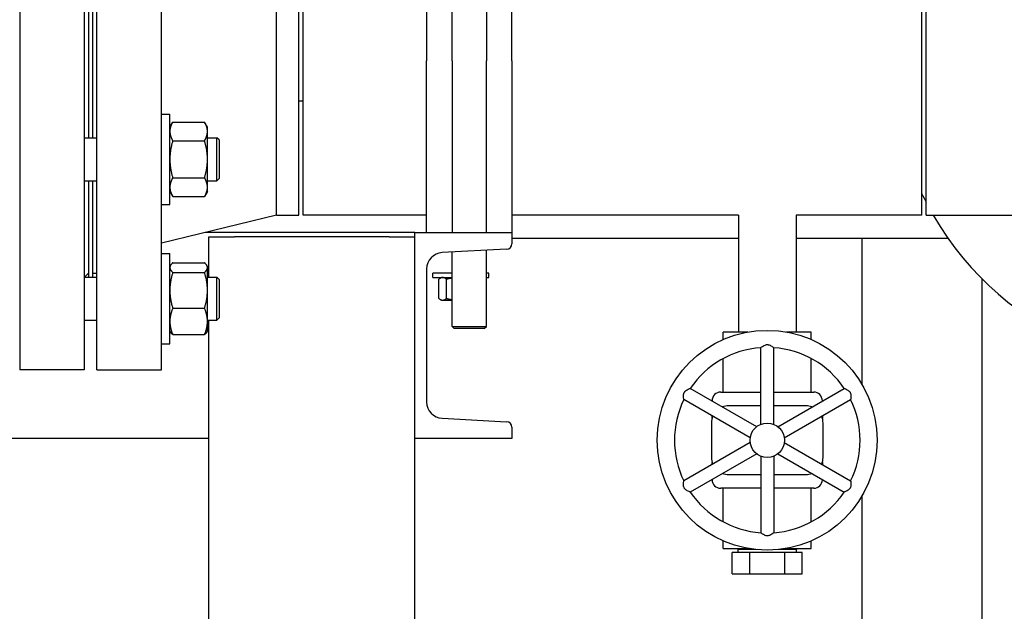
# Model space of a CAD drawing. Header units: inches. Extents: x 24 to 1128, y -69 to 748.
# Tile 95 of 256: x 199.42 to 213.74, y 182.84 to 191.46. Entities that reach past the tile are written whole.
import ezdxf

# ---------------------------------------------------------------- set-up
doc = ezdxf.new("R2010")
doc.units = ezdxf.units.IN
doc.header["$LTSCALE"] = 32
doc.header["$MEASUREMENT"] = 0
doc.layers.add('Visible (ANSI)', color=7, linetype='Continuous', lineweight=30)

msp = doc.modelspace()

# ---------------------------------------------------------------- linework, layer by layer
at = {"layer": 'Visible (ANSI)'}
for p, q in [((199.41537, 195.35867), (199.41537, 186.35867)), ((200.35537, 195.35867), (200.35537, 186.35867)), ((200.53787, 186.35867), (200.53787, 195.35867)), ((201.47787, 186.35867), (201.47787, 195.35867)), ((205.70537, 190.85867), (205.70537, 193.60867)), ((206.20537, 193.60867), (206.20537, 190.85867)), ((205.33537, 193.39505), (205.33537, 190.85867)), ((206.57537, 190.85867), (206.57537, 193.39505)), ((203.1512, 188.60867), (203.1512, 193.10867)), ((203.47787, 188.60867), (203.47787, 193.10867)), ((203.54037, 188.60867), (203.54037, 193.10867)), ((212.54037, 188.60867), (212.54037, 193.10867)), ((212.60287, 188.60867), (212.60287, 193.10867)), ((200.41537, 191.98089), (200.41537, 189.73617)), ((200.47787, 189.73617), (200.47787, 191.98089)), ((205.33537, 188.35867), (205.33537, 190.85867)), ((205.70537, 190.85867), (205.70537, 188.35867)), ((206.20537, 188.35867), (206.20537, 190.85867)), ((206.57537, 190.85867), (206.57537, 188.35867)), ((203.54037, 190.26867), (203.47787, 190.26867)), ((201.47787, 190.07986), (201.59987, 190.07986)), ((201.59987, 188.76736), (201.59987, 190.07986)), ((201.59987, 189.89236), (201.64174, 189.96487)), ((201.64174, 189.96487), (202.105, 189.96487)), ((202.14687, 189.89236), (202.105, 189.96487)), ((202.14687, 189.82956), (202.14687, 189.89236)), ((202.14687, 189.42361), (202.14687, 189.82956)), ((200.35537, 189.73617), (200.53787, 189.73617)), ((201.64174, 189.69424), (202.105, 189.69424)), ((202.14687, 189.73617), (202.28407, 189.73617)), ((202.28407, 189.11117), (202.28407, 189.73617)), ((202.31537, 189.70487), (202.28407, 189.73617)), ((202.31537, 189.70487), (202.31537, 189.14247)), ((202.14687, 189.01766), (202.14687, 189.42361)), ((200.35537, 189.11117), (200.53787, 189.11117)), ((200.41537, 189.11117), (200.41537, 187.70705)), ((200.47787, 187.70705), (200.47787, 189.11117)), ((201.64174, 189.15297), (202.105, 189.15297)), ((202.14687, 189.11117), (202.28407, 189.11117)), ((202.31537, 189.14247), (202.28407, 189.11117)), ((201.59987, 188.95486), (201.64174, 188.88234)), ((202.14687, 188.95486), (202.105, 188.88234)), ((202.14687, 188.95486), (202.14687, 189.01766)), ((201.64174, 188.88234), (202.105, 188.88234)), ((201.47787, 188.76736), (201.59987, 188.76736)), ((203.1512, 188.60867), (201.47787, 188.20367)), ((203.1512, 188.60867), (203.47787, 188.60867)), ((205.33537, 188.60867), (203.54037, 188.60867)), ((209.87037, 188.60867), (206.57537, 188.60867)), ((209.87037, 188.60867), (209.87037, 186.90817)), ((212.54037, 188.60867), (210.71037, 188.60867)), ((210.71037, 188.60867), (210.71037, 186.90817)), ((212.60287, 188.60867), (216.60287, 188.60867)), ((205.16537, 188.35867), (202.11828, 188.35867)), ((202.16537, 187.70705), (202.16537, 188.29617)), ((202.16537, 188.29617), (202.54037, 188.29617)), ((204.79037, 188.29617), (202.54037, 188.29617)), ((204.79037, 188.29617), (205.16537, 188.29617)), ((205.16537, 185.35867), (205.16537, 188.35867)), ((205.16537, 188.35867), (206.57537, 188.35867)), ((206.57537, 188.35867), (206.57537, 188.19387)), ((209.87037, 188.26867), (206.57537, 188.26867)), ((212.92294, 188.26867), (210.71037, 188.26867)), ((211.66537, 188.26867), (211.66537, 186.15132)), ((206.49956, 188.11398), (205.56043, 188.06477)), ((205.70537, 186.98992), (205.70537, 188.07237)), ((206.20537, 186.98992), (206.20537, 188.09857)), ((201.47787, 188.05037), (201.59987, 188.05037)), ((201.59987, 186.73787), (201.59987, 188.05037)), ((201.59987, 187.86287), (201.60942, 187.87941)), ((201.64174, 187.91694), (202.105, 187.91694)), ((202.14687, 187.86287), (202.13732, 187.87941)), ((202.14687, 187.8469), (202.14687, 187.86287)), ((202.14687, 187.51544), (202.14687, 187.8469)), ((205.33537, 187.82761), (205.33537, 185.88973)), ((200.35537, 187.70705), (200.53787, 187.70705)), ((200.41537, 187.76367), (200.35875, 187.70705)), ((200.47787, 187.76367), (200.53787, 187.76367)), ((201.64174, 187.77685), (202.105, 187.77685)), ((202.14687, 187.70705), (202.28407, 187.70705)), ((202.28407, 187.08205), (202.28407, 187.70705)), ((202.31537, 187.67575), (202.28407, 187.70705)), ((202.31537, 187.67575), (202.31537, 187.11335)), ((205.70537, 187.76367), (205.42662, 187.76367)), ((205.42662, 187.70117), (205.42662, 187.76367)), ((205.42662, 187.70117), (205.70537, 187.70117)), ((205.51235, 187.39831), (205.51235, 187.67603)), ((205.55137, 187.70117), (205.53248, 187.69026)), ((205.6258, 187.39831), (205.6258, 187.67603)), ((206.23912, 187.76367), (206.20537, 187.76367)), ((206.20537, 187.70117), (206.23912, 187.70117)), ((206.23912, 187.70117), (206.23912, 187.76367)), ((213.41537, 176.36817), (213.41537, 187.68222)), ((202.14687, 187.06266), (202.14687, 187.51544)), ((205.55137, 187.37317), (205.53248, 187.38408)), ((205.55137, 187.37317), (205.56907, 187.37317)), ((205.56907, 187.37317), (205.70537, 187.37317)), ((201.64174, 187.25403), (202.105, 187.25403)), ((200.35537, 187.08205), (200.53787, 187.08205)), ((202.14687, 187.08205), (202.28407, 187.08205)), ((202.16537, 173.29617), (202.16537, 187.08205)), ((202.31537, 187.11335), (202.28407, 187.08205)), ((202.14687, 186.92537), (202.14687, 187.06266)), ((205.70537, 186.98992), (206.20537, 186.98992)), ((205.73662, 186.95867), (205.70537, 186.98992)), ((206.17412, 186.95867), (205.73662, 186.95867)), ((206.17412, 186.95867), (206.20537, 186.98992)), ((201.59987, 186.92537), (201.60942, 186.90884)), ((201.64174, 186.8713), (202.105, 186.8713)), ((202.14687, 186.92537), (202.13732, 186.90884)), ((210.00863, 186.90817), (209.64912, 186.90817)), ((209.64912, 186.79905), (209.64912, 186.90817)), ((210.93162, 186.90817), (210.57211, 186.90817)), ((210.93162, 186.79905), (210.93162, 186.90817)), ((201.47787, 186.73787), (201.59987, 186.73787)), ((210.19637, 185.56482), (210.19637, 186.67989)), ((210.38437, 185.56482), (210.38437, 186.67989)), ((209.64912, 186.03317), (209.64912, 186.52115)), ((210.93162, 186.03317), (210.93162, 186.52115)), ((200.35537, 186.35867), (199.41537, 186.35867)), ((200.53787, 186.35867), (201.47787, 186.35867)), ((210.13675, 185.5304), (209.17107, 186.08794)), ((210.44399, 185.5304), (211.40967, 186.08794)), ((210.04275, 185.36759), (209.07707, 185.92512)), ((209.61381, 186.03317), (210.19637, 186.03317)), ((210.38437, 186.03317), (210.96693, 186.03317)), ((210.53799, 185.36759), (211.50367, 185.92512)), ((209.48881, 185.90449), (209.48881, 185.90817)), ((210.19637, 185.83317), (209.72787, 185.83317)), ((210.85287, 185.83317), (210.38437, 185.83317)), ((211.09193, 185.90817), (211.09193, 185.90449)), ((205.56043, 185.65256), (206.49956, 185.60335)), ((209.48881, 185.65631), (209.48881, 185.68741)), ((211.09193, 185.68741), (211.09193, 185.65631)), ((206.57537, 185.52346), (206.57537, 185.35867)), ((209.47787, 185.58317), (209.47787, 185.08317)), ((211.10287, 185.08317), (211.10287, 185.58317)), ((202.16537, 185.35867), (185.89017, 185.35867)), ((206.57537, 185.35867), (205.16537, 185.35867)), ((205.16537, 173.29617), (205.16537, 185.35867)), ((210.04275, 185.29875), (209.07707, 184.74121)), ((210.53799, 185.29875), (211.50367, 184.74121)), ((210.13675, 185.13594), (209.17107, 184.5784)), ((210.19637, 185.10151), (210.19637, 183.98645)), ((210.38437, 185.10151), (210.38437, 183.98645)), ((210.44399, 185.13594), (211.40967, 184.5784)), ((209.48881, 184.97893), (209.48881, 185.01003)), ((211.09193, 185.01003), (211.09193, 184.97893)), ((209.72787, 184.83317), (210.19637, 184.83317)), ((210.38437, 184.83317), (210.85287, 184.83317)), ((209.48881, 184.75817), (209.48881, 184.76185)), ((211.09193, 184.76185), (211.09193, 184.75817)), ((210.19637, 184.63317), (209.61381, 184.63317)), ((209.64912, 184.14519), (209.64912, 184.63317)), ((210.96693, 184.63317), (210.38437, 184.63317)), ((210.93162, 184.14519), (210.93162, 184.63317)), ((211.66537, 184.51502), (211.66537, 176.36817)), ((209.64912, 183.75817), (209.64912, 183.86729)), ((210.93162, 183.75817), (210.93162, 183.86729)), ((209.64912, 183.75817), (210.00863, 183.75817)), ((210.03634, 183.69817), (209.7823, 183.69817)), ((209.7823, 183.38817), (209.7823, 183.69817)), ((209.86696, 183.75817), (209.86645, 183.74199)), ((210.12262, 183.74199), (209.86645, 183.74199)), ((209.86645, 183.69817), (209.86645, 183.74199)), ((210.03634, 183.38817), (210.03634, 183.69817)), ((210.5444, 183.69817), (210.03634, 183.69817)), ((210.71429, 183.74199), (210.45812, 183.74199)), ((210.5444, 183.38817), (210.5444, 183.69817)), ((210.79844, 183.69817), (210.5444, 183.69817)), ((210.57211, 183.75817), (210.93162, 183.75817)), ((210.71378, 183.75817), (210.71429, 183.74199)), ((210.71429, 183.69817), (210.71429, 183.74199)), ((210.79844, 183.38817), (210.79844, 183.69817)), ((209.7823, 183.38817), (210.03634, 183.38817)), ((210.03634, 183.38817), (210.5444, 183.38817)), ((210.5444, 183.38817), (210.79844, 183.38817))]:
    msp.add_line(p, q, dxfattribs=at)
for radius in [1.6, 0.25]:
    msp.add_circle((210.29037, 185.33317), radius, dxfattribs=at)
for centre, radius, start, end in [((216.60287, 190.85867), 4.5, 210, 150), ((216.60287, 190.85867), 4.5, 205.474369, 207.266044), ((206.49537, 188.19387), 0.08, 272.999556, 0), ((205.57286, 187.82761), 0.23749, 92.999556, 180), ((210.29037, 185.33317), 1.35, 93.992715, 146.007285), ((210.29037, 185.33317), 1.35, 33.992715, 86.007285), ((210.29037, 185.33317), 1.35, 153.992715, 206.007285), ((209.61381, 185.90817), 0.125, 90, 180), ((210.96693, 185.90817), 0.125, 0, 90), ((210.29037, 185.33317), 1.35, 333.992715, 26.007285), ((205.57286, 185.88973), 0.23749, 180, 267.000444), ((209.72787, 185.58317), 0.25, 90, 110.5819), ((210.85287, 185.58317), 0.25, 69.4181, 90), ((209.72787, 185.58317), 0.25, 156.720461, 180), ((210.85287, 185.58317), 0.25, 0, 23.279539), ((206.49537, 185.52346), 0.08, 0, 87.000444), ((209.72787, 185.08317), 0.25, 180, 203.279539), ((210.85287, 185.08317), 0.25, 336.720461, 0), ((209.72787, 185.08317), 0.25, 249.4181, 270), ((210.85287, 185.08317), 0.25, 270, 290.5819), ((209.61381, 184.75817), 0.125, 180, 270), ((210.96693, 184.75817), 0.125, 270, 0), ((210.29037, 185.33317), 1.35, 213.992715, 266.007285), ((210.29037, 185.33317), 1.35, 273.992715, 326.007285)]:
    msp.add_arc(centre, radius, start, end, dxfattribs=at)
for points, weights in [([(201.64174, 189.96487), (201.59987, 189.89236), (201.59987, 189.82956)], [1, 1.0379548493, 1]), ([(202.14687, 189.82956), (202.14687, 189.89236), (202.105, 189.96487)], [1, 1.0379548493, 1]), ([(201.59987, 189.82956), (201.59987, 189.76676), (201.64174, 189.69424)], [1, 1.0379548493, 1]), ([(202.105, 189.69424), (202.14687, 189.76676), (202.14687, 189.82956)], [1, 1.0379548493, 1]), ([(201.64174, 189.69424), (201.59987, 189.54921), (201.59987, 189.42361)], [1, 1.0379548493, 1]), ([(202.14687, 189.42361), (202.14687, 189.54921), (202.105, 189.69424)], [1, 1.0379548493, 1]), ([(201.59987, 189.42361), (201.59987, 189.29801), (201.64174, 189.15297)], [1, 1.0379548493, 1]), ([(202.105, 189.15297), (202.14687, 189.29801), (202.14687, 189.42361)], [1, 1.0379548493, 1]), ([(201.64174, 189.15297), (201.59987, 189.08046), (201.59987, 189.01766)], [1, 1.0379548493, 1]), ([(202.14687, 189.01766), (202.14687, 189.08046), (202.105, 189.15297)], [1, 1.0379548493, 1]), ([(201.59987, 189.01766), (201.59987, 188.95486), (201.64174, 188.88234)], [1, 1.0379548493, 1]), ([(202.105, 188.88234), (202.14687, 188.95486), (202.14687, 189.01766)], [1, 1.0379548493, 1]), ([(201.64174, 187.91694), (201.59987, 187.87941), (201.59987, 187.8469)], [1, 1.0379548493, 1]), ([(201.59987, 187.8469), (201.59987, 187.81439), (201.64174, 187.77685)], [1, 1.0379548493, 1]), ([(202.14687, 187.8469), (202.14687, 187.87941), (202.105, 187.91694)], [1, 1.0379548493, 1]), ([(202.105, 187.77685), (202.14687, 187.81439), (202.14687, 187.8469)], [1, 1.0379548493, 1]), ([(201.64174, 187.77685), (201.59987, 187.63676), (201.59987, 187.51544)], [1, 1.0379548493, 1]), ([(202.14687, 187.51544), (202.14687, 187.63676), (202.105, 187.77685)], [1, 1.0379548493, 1]), ([(205.56907, 187.70117), (205.54275, 187.70117), (205.51235, 187.67603)], [1, 1.0379548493, 1]), ([(205.6258, 187.67603), (205.5954, 187.70117), (205.56907, 187.70117)], [1, 1.0379548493, 1]), ([(205.70537, 187.69444), (205.66764, 187.68827), (205.6258, 187.67603)], [1.01894014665, 1.01813632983, 1]), ([(201.59987, 187.51544), (201.59987, 187.39412), (201.64174, 187.25403)], [1, 1.0379548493, 1]), ([(202.105, 187.25403), (202.14687, 187.39412), (202.14687, 187.51544)], [1, 1.0379548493, 1]), ([(205.51235, 187.39831), (205.54275, 187.37317), (205.56907, 187.37317)], [1, 1.0379548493, 1]), ([(205.56907, 187.37317), (205.5954, 187.37317), (205.6258, 187.39831)], [1, 1.0379548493, 1]), ([(205.6258, 187.39831), (205.66764, 187.38606), (205.70537, 187.3799)], [1, 1.01813632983, 1.01894014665]), ([(201.64174, 187.25403), (201.59987, 187.15148), (201.59987, 187.06266)], [1, 1.0379548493, 1]), ([(202.14687, 187.06266), (202.14687, 187.15148), (202.105, 187.25403)], [1, 1.0379548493, 1]), ([(201.59987, 187.06266), (201.59987, 186.97385), (201.64174, 186.8713)], [1, 1.0379548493, 1]), ([(202.105, 186.8713), (202.14687, 186.97385), (202.14687, 187.06266)], [1, 1.0379548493, 1]), ([(201.64174, 186.8713), (201.61966, 186.89109), (201.60942, 186.90884)], [1, 1.01965956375, 1.01895290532]), ([(202.13732, 186.90884), (202.12708, 186.89109), (202.105, 186.8713)], [1.01895290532, 1.01965956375, 1])]:
    msp.add_rational_spline(points, weights, degree=2, dxfattribs=at)
for points, knots in [([(210.19637, 186.67989), (210.19637, 186.67989), (210.1972, 186.68058), (210.20141, 186.68401), (210.2059, 186.68762), (210.21833, 186.69694), (210.22665, 186.70286), (210.24283, 186.7124), (210.25028, 186.71629), (210.26467, 186.72184), (210.27143, 186.7238), (210.28077, 186.72522), (210.28307, 186.72547), (210.2864, 186.72568), (210.28743, 186.72573), (210.28922, 186.72577), (210.28999, 186.72578), (210.29147, 186.72577), (210.29218, 186.72576), (210.29407, 186.72569), (210.29524, 186.72563), (210.2994, 186.72531), (210.30234, 186.72491), (210.31463, 186.7226), (210.3234, 186.71931), (210.34081, 186.71104), (210.34967, 186.70557), (210.36526, 186.69496), (210.37184, 186.68991), (210.38035, 186.68321), (210.38287, 186.68113), (210.38421, 186.68003), (210.38437, 186.67989), (210.38437, 186.67989)], [-1.159920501, -1.159920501, -1.159920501, -1.159920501, -1.106581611, -1.106581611, -1.021616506, -1.021616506, -0.92624701, -0.92624701, -0.858338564, -0.858338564, -0.804308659, -0.804308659, -0.786846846, -0.786846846, -0.779072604, -0.779072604, -0.773264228, -0.773264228, -0.767822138, -0.767822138, -0.758830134, -0.758830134, -0.735798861, -0.735798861, -0.661342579, -0.661342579, -0.572803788, -0.572803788, -0.482638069, -0.482638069, -0.410214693, -0.410214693, -0.386508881, -0.386508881, -0.386508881, -0.386508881]), ([(209.07707, 185.92512), (209.07707, 185.92512), (209.07689, 185.92619), (209.07603, 185.93155), (209.07514, 185.93724), (209.07329, 185.95267), (209.07232, 185.96283), (209.07214, 185.98161), (209.07251, 185.99001), (209.07489, 186.00525), (209.07657, 186.01208), (209.08002, 186.02088), (209.08095, 186.02299), (209.08244, 186.02599), (209.08291, 186.0269), (209.08377, 186.02848), (209.08415, 186.02914), (209.08489, 186.03042), (209.08526, 186.03103), (209.08626, 186.03264), (209.0869, 186.03362), (209.08926, 186.03706), (209.09107, 186.03941), (209.09922, 186.04889), (209.10645, 186.05485), (209.12231, 186.06579), (209.13148, 186.07073), (209.14847, 186.07892), (209.15614, 186.0821), (209.16619, 186.08611), (209.16925, 186.08725), (209.17087, 186.08786), (209.17107, 186.08794), (209.17107, 186.08794)], [-1.159920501, -1.159920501, -1.159920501, -1.159920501, -1.106581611, -1.106581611, -1.021616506, -1.021616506, -0.92624701, -0.92624701, -0.858338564, -0.858338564, -0.804308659, -0.804308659, -0.786846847, -0.786846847, -0.779072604, -0.779072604, -0.773264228, -0.773264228, -0.767822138, -0.767822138, -0.758830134, -0.758830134, -0.735798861, -0.735798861, -0.661342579, -0.661342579, -0.572803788, -0.572803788, -0.482638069, -0.482638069, -0.410214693, -0.410214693, -0.386508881, -0.386508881, -0.386508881, -0.386508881]), ([(211.40967, 186.08794), (211.40967, 186.08794), (211.41068, 186.08756), (211.41575, 186.08563), (211.42112, 186.08355), (211.43541, 186.07744), (211.4447, 186.0732), (211.46105, 186.06396), (211.46814, 186.05945), (211.48014, 186.04976), (211.48522, 186.04489), (211.49112, 186.0375), (211.49248, 186.03564), (211.49434, 186.03286), (211.49489, 186.03199), (211.49582, 186.03046), (211.49621, 186.0298), (211.49695, 186.02852), (211.49729, 186.02789), (211.49818, 186.02623), (211.49871, 186.02518), (211.50051, 186.02142), (211.50164, 186.01867), (211.50578, 186.00687), (211.50732, 185.99763), (211.50886, 185.97843), (211.50856, 185.96802), (211.50716, 185.9492), (211.50607, 185.94098), (211.50452, 185.93027), (211.50398, 185.92705), (211.5037, 185.92533), (211.50367, 185.92512), (211.50367, 185.92512)], [-1.159920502, -1.159920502, -1.159920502, -1.159920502, -1.106581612, -1.106581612, -1.021616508, -1.021616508, -0.926247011, -0.926247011, -0.858338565, -0.858338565, -0.80430866, -0.80430866, -0.786846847, -0.786846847, -0.779072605, -0.779072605, -0.773264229, -0.773264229, -0.767822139, -0.767822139, -0.758830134, -0.758830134, -0.735798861, -0.735798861, -0.66134258, -0.66134258, -0.572803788, -0.572803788, -0.48263807, -0.48263807, -0.410214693, -0.410214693, -0.386508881, -0.386508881, -0.386508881, -0.386508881]), ([(209.17107, 184.5784), (209.17107, 184.5784), (209.17006, 184.57878), (209.16499, 184.58071), (209.15961, 184.58279), (209.14533, 184.58889), (209.13604, 184.59314), (209.11969, 184.60238), (209.1126, 184.60689), (209.10059, 184.61658), (209.09552, 184.62145), (209.08962, 184.62883), (209.08826, 184.6307), (209.0864, 184.63348), (209.08585, 184.63435), (209.08492, 184.63588), (209.08453, 184.63654), (209.08379, 184.63782), (209.08345, 184.63845), (209.08256, 184.64011), (209.08203, 184.64116), (209.08023, 184.64492), (209.0791, 184.64767), (209.07496, 184.65947), (209.07342, 184.6687), (209.07188, 184.68791), (209.07218, 184.69832), (209.07358, 184.71714), (209.07466, 184.72536), (209.07622, 184.73607), (209.07675, 184.73929), (209.07704, 184.74101), (209.07707, 184.74121), (209.07707, 184.74121)], [-1.159920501, -1.159920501, -1.159920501, -1.159920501, -1.106581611, -1.106581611, -1.021616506, -1.021616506, -0.92624701, -0.92624701, -0.858338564, -0.858338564, -0.804308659, -0.804308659, -0.786846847, -0.786846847, -0.779072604, -0.779072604, -0.773264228, -0.773264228, -0.767822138, -0.767822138, -0.758830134, -0.758830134, -0.735798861, -0.735798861, -0.661342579, -0.661342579, -0.572803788, -0.572803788, -0.482638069, -0.482638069, -0.410214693, -0.410214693, -0.386508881, -0.386508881, -0.386508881, -0.386508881]), ([(211.50367, 184.74121), (211.50367, 184.74121), (211.50385, 184.74015), (211.50471, 184.73479), (211.5056, 184.7291), (211.50745, 184.71367), (211.50842, 184.70351), (211.50859, 184.68473), (211.50823, 184.67633), (211.50584, 184.66109), (211.50416, 184.65426), (211.50072, 184.64546), (211.49979, 184.64335), (211.4983, 184.64035), (211.49783, 184.63944), (211.49697, 184.63786), (211.49659, 184.6372), (211.49585, 184.63592), (211.49548, 184.63531), (211.49448, 184.6337), (211.49384, 184.63272), (211.49148, 184.62928), (211.48967, 184.62693), (211.48152, 184.61745), (211.47429, 184.61149), (211.45842, 184.60055), (211.44926, 184.59561), (211.43226, 184.58742), (211.4246, 184.58424), (211.41455, 184.58023), (211.41149, 184.57909), (211.40986, 184.57848), (211.40967, 184.5784), (211.40967, 184.5784)], [-1.159920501, -1.159920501, -1.159920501, -1.159920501, -1.106581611, -1.106581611, -1.021616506, -1.021616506, -0.92624701, -0.92624701, -0.858338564, -0.858338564, -0.804308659, -0.804308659, -0.786846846, -0.786846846, -0.779072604, -0.779072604, -0.773264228, -0.773264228, -0.767822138, -0.767822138, -0.758830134, -0.758830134, -0.735798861, -0.735798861, -0.661342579, -0.661342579, -0.572803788, -0.572803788, -0.482638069, -0.482638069, -0.410214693, -0.410214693, -0.386508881, -0.386508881, -0.386508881, -0.386508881]), ([(210.38437, 183.98645), (210.38437, 183.98644), (210.38354, 183.98576), (210.37932, 183.98233), (210.37484, 183.97871), (210.36241, 183.9694), (210.35409, 183.96348), (210.33791, 183.95393), (210.33046, 183.95005), (210.31607, 183.9445), (210.30931, 183.94254), (210.29997, 183.94112), (210.29767, 183.94087), (210.29434, 183.94066), (210.29331, 183.94061), (210.29152, 183.94057), (210.29075, 183.94056), (210.28927, 183.94057), (210.28856, 183.94058), (210.28667, 183.94064), (210.2855, 183.94071), (210.28134, 183.94103), (210.2784, 183.94143), (210.26611, 183.94374), (210.25734, 183.94702), (210.23993, 183.95529), (210.23107, 183.96076), (210.21548, 183.97138), (210.2089, 183.97643), (210.20039, 183.98313), (210.19787, 183.98521), (210.19653, 183.98631), (210.19637, 183.98645), (210.19637, 183.98645)], [-1.159920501, -1.159920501, -1.159920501, -1.159920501, -1.106581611, -1.106581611, -1.021616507, -1.021616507, -0.92624701, -0.92624701, -0.858338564, -0.858338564, -0.804308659, -0.804308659, -0.786846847, -0.786846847, -0.779072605, -0.779072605, -0.773264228, -0.773264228, -0.767822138, -0.767822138, -0.758830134, -0.758830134, -0.735798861, -0.735798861, -0.66134258, -0.66134258, -0.572803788, -0.572803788, -0.482638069, -0.482638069, -0.410214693, -0.410214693, -0.386508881, -0.386508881, -0.386508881, -0.386508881])]:
    msp.add_open_spline(points, degree=3, knots=knots, dxfattribs=at)

doc.saveas('drawing.dxf')
